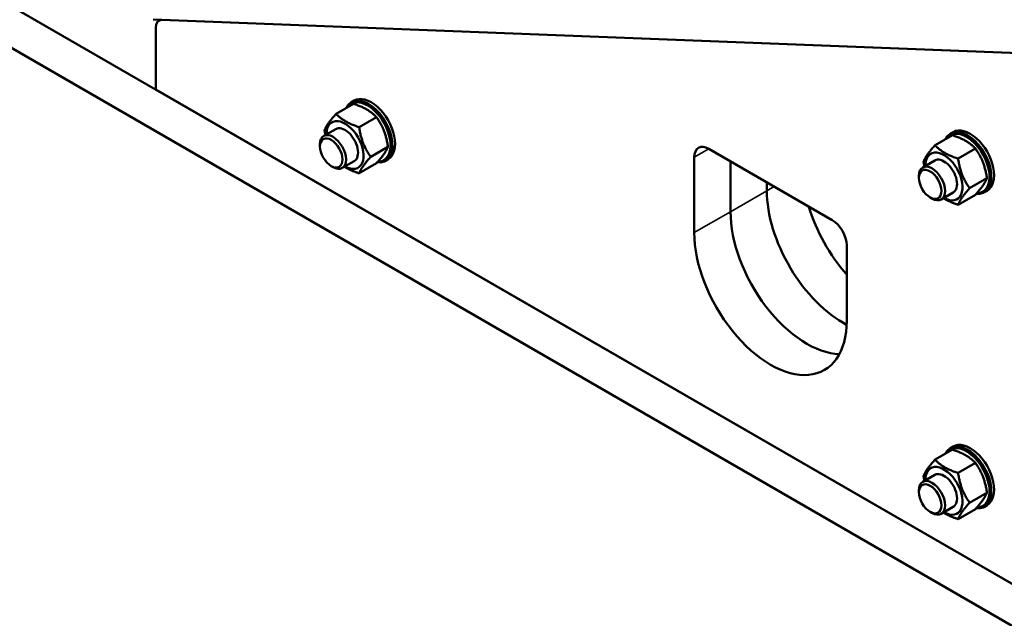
# Model space of a CAD drawing. Header units: millimetres. Extents: x 0 to 10500, y 0 to 7425.
# Tile 9 of 45: x 3143 to 4102, y 929 to 1512. Entities that reach past the tile are written whole.
import ezdxf

# ---------------------------------------------------------------- set-up
doc = ezdxf.new("R2010")
doc.units = ezdxf.units.MM
doc.header["$LTSCALE"] = 25
doc.layers.add('Visible (ISO)', color=7, linetype='Continuous', lineweight=50)
doc.layers.add('Visible Narrow (ISO)', color=7, linetype='Continuous', lineweight=35)

msp = doc.modelspace()

# ---------------------------------------------------------------- linework, layer by layer
at = {"layer": 'Visible (ISO)'}
for p, q in [((4443.665, 769.775), (1289.968, 2590.563)), ((1289.968, 2549.738), (4443.665, 728.951)), ((3273.117, 1512.067), (4124.815, 1478.932)), ((3278.78, 1511.031), (3280.103, 1511.795)), ((4124.52, 1478.943), (3281.798, 1511.729)), ((3275.674, 1504.165), (3275.674, 1444.115)), ((3275.674, 1444.115), (4139.609, 945.322)), ((3468.24, 1430.033), (3451.385, 1420.302)), ((3466.383, 1431.649), (3469.035, 1433.18)), ((3490.693, 1417.07), (3473.839, 1407.339)), ((3451.079, 1405.493), (3439.379, 1398.738)), ((4049.746, 1401.031), (4052.398, 1402.562)), ((4051.603, 1399.415), (4034.748, 1389.684)), ((3435.651, 1388.495), (3435.651, 1390.499)), ((3501.92, 1388.134), (3485.066, 1378.403)), ((3814.34, 1386.23), (3934.548, 1316.828)), ((4074.057, 1386.451), (4057.202, 1376.72)), ((3469.079, 1374.316), (3457.379, 1367.561)), ((3490.693, 1372.162), (3473.839, 1362.431)), ((3499.383, 1374.492), (3502.035, 1376.023)), ((3800.198, 1304.581), (3800.198, 1378.065)), ((3835.553, 1373.983), (3835.553, 1324.993)), ((3835.553, 1324.993), (3835.553, 1373.983)), ((4034.442, 1374.874), (4022.742, 1368.119)), ((3446.645, 1369.454), (3448.38, 1368.452)), ((3870.908, 1353.57), (3870.908, 1345.405)), ((3870.908, 1345.405), (3870.908, 1353.57)), ((4019.014, 1357.876), (4019.014, 1359.88)), ((4085.283, 1357.516), (4068.429, 1347.785)), ((4052.442, 1343.697), (4040.742, 1336.943)), ((4082.746, 1343.873), (4085.398, 1345.404)), ((4030.008, 1338.836), (4031.743, 1337.834)), ((4074.057, 1341.544), (4057.202, 1331.813)), ((3948.69, 1292.333), (3948.69, 1218.848)), ((4049.746, 1094.845), (4052.398, 1096.375)), ((4051.603, 1093.228), (4034.748, 1083.498)), ((4074.057, 1080.265), (4057.202, 1070.534)), ((4034.442, 1068.688), (4022.742, 1061.933)), ((4019.014, 1051.69), (4019.014, 1053.694)), ((4085.283, 1051.329), (4068.429, 1041.598)), ((4052.442, 1037.511), (4040.742, 1030.756)), ((4082.746, 1037.687), (4085.398, 1039.218)), ((4030.008, 1032.649), (4031.743, 1031.648)), ((4074.057, 1035.358), (4057.202, 1025.627))]:
    msp.add_line(p, q, dxfattribs=at)
for centre, major_axis, start_param, end_param in [((3286.28, 1498.041), (-7.5, 12.99), 5.9341195, 7.0685835), ((3482.883, 1403.071), (16.5, -28.579), 5.8756234, 9.8026209), ((3481.999, 1402.56), (-15.875, 27.496), 2.8154408, 6.5444829), ((3485.535, 1404.601), (16.5, -28.579), 0, 3.1415927), ((3460.079, 1389.905), (12.775, -22.127), 5.4941087, 10.2138545), ((3448.379, 1383.15), (9, -15.588), 5.4978279, 10.2101354), ((3460.079, 1389.905), (9, -15.589), 6.2805289, 9.4274344), ((4066.246, 1372.452), (16.5, -28.579), 5.8756234, 9.8026209), ((4065.363, 1371.942), (-15.875, 27.496), 2.8154408, 6.5444829), ((4068.898, 1373.983), (16.5, -28.579), 0, 3.1415927), ((3814.34, 1369.9), (-10, 17.321), 5.4977871, 7.0685835), ((4043.442, 1359.286), (12.775, -22.127), 5.4941087, 10.2138545), ((4043.442, 1359.286), (9, -15.589), 6.2805289, 9.4274344), ((4031.742, 1352.531), (9, -15.588), 5.4978279, 10.2101354), ((3945.154, 1302.539), (52.5, -90.933), 3.9269908, 5.5443396), ((3945.154, 1302.539), (-52.5, 90.933), 0.7853982, 2.402747), ((3909.799, 1282.127), (52.5, -90.933), 3.9269908, 5.9397566), ((3909.799, 1282.127), (52.5, -90.933), 3.9269908, 5.9397566), ((3980.51, 1322.952), (-52.5, 90.933), 1.1762243, 1.9132834), ((3980.51, 1322.952), (52.5, -90.933), 4.3178169, 5.0548761), ((3934.548, 1300.498), (10, -17.321), 0.7853982, 2.3561945), ((3874.444, 1261.715), (52.5, -90.933), 3.9269908, 7.0685835), ((4066.246, 1066.266), (16.5, -28.579), 5.8756234, 9.8026209), ((4065.363, 1065.755), (-15.875, 27.496), 2.8154408, 6.5444829), ((4068.898, 1067.797), (16.5, -28.579), 0, 3.1415927), ((4043.442, 1053.1), (12.775, -22.127), 5.4941087, 10.2138545), ((4031.742, 1046.345), (9, -15.588), 5.4978279, 10.2101354), ((4043.442, 1053.1), (9, -15.589), 6.2805289, 9.4274344)]:
    msp.add_ellipse(centre, major_axis=major_axis, ratio=0.5773503, start_param=start_param, end_param=end_param, dxfattribs=at)
for centre in [(3446.644, 1382.148), (4030.007, 1351.529), (4030.007, 1045.343)]:
    msp.add_ellipse(centre, major_axis=(-7.773, 13.463), ratio=0.5773503, dxfattribs=at)
for points, weights in [([(3490.693, 1417.07), (3482.708, 1425.423), (3468.24, 1430.033)], [1, 1.15470053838, 1]), ([(3440.158, 1404.331), (3442.531, 1410.445), (3451.385, 1420.302)], [1, 1.15470053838, 1]), ([(3451.385, 1420.302), (3459.371, 1411.949), (3473.839, 1407.339)], [1, 1.15470053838, 1]), ([(3501.92, 1388.134), (3499.548, 1404.473), (3490.693, 1417.07)], [1, 1.15470053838, 1]), ([(3440.957, 1399.649), (3440.514, 1401.88), (3440.158, 1404.331)], [1.03558127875, 1.02050976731, 1]), ([(3473.839, 1407.339), (3476.211, 1391), (3485.066, 1378.403)], [1, 1.15470053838, 1]), ([(4074.057, 1386.451), (4066.071, 1394.804), (4051.603, 1399.415)], [1, 1.15470053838, 1]), ([(3490.693, 1372.162), (3499.548, 1382.019), (3501.92, 1388.134)], [1, 1.15470053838, 1]), ([(4023.521, 1373.712), (4025.894, 1379.827), (4034.748, 1389.684)], [1, 1.15470053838, 1]), ([(4034.748, 1389.684), (4042.734, 1381.331), (4057.202, 1376.72)], [1, 1.15470053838, 1]), ([(4085.283, 1357.516), (4082.911, 1373.854), (4074.057, 1386.451)], [1, 1.15470053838, 1]), ([(3485.066, 1378.403), (3476.211, 1368.546), (3473.839, 1362.431)], [1, 1.15470053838, 1]), ([(4024.32, 1369.031), (4023.877, 1371.261), (4023.521, 1373.712)], [1.03558127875, 1.02050976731, 1]), ([(4057.202, 1376.72), (4059.574, 1360.381), (4068.429, 1347.785)], [1, 1.15470053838, 1]), ([(3473.839, 1362.431), (3465.099, 1365.217), (3459.461, 1368.763)], [1, 1.08806452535, 1.07586617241]), ([(4074.057, 1341.544), (4082.911, 1351.401), (4085.283, 1357.516)], [1, 1.15470053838, 1]), ([(4068.429, 1347.785), (4059.574, 1337.928), (4057.202, 1331.813)], [1, 1.15470053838, 1]), ([(4057.202, 1331.813), (4048.462, 1334.598), (4042.824, 1338.144)], [1, 1.08806452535, 1.07586617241]), ([(4074.057, 1080.265), (4066.071, 1088.618), (4051.603, 1093.228)], [1, 1.15470053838, 1]), ([(4023.521, 1067.526), (4025.894, 1073.64), (4034.748, 1083.498)], [1, 1.15470053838, 1]), ([(4034.748, 1083.498), (4042.734, 1075.145), (4057.202, 1070.534)], [1, 1.15470053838, 1]), ([(4085.283, 1051.329), (4082.911, 1067.668), (4074.057, 1080.265)], [1, 1.15470053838, 1]), ([(4024.32, 1062.844), (4023.877, 1065.075), (4023.521, 1067.526)], [1.03558127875, 1.02050976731, 1]), ([(4057.202, 1070.534), (4059.574, 1054.195), (4068.429, 1041.598)], [1, 1.15470053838, 1]), ([(4074.057, 1035.358), (4082.911, 1045.215), (4085.283, 1051.329)], [1, 1.15470053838, 1]), ([(4068.429, 1041.598), (4059.574, 1031.741), (4057.202, 1025.627)], [1, 1.15470053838, 1]), ([(4057.202, 1025.627), (4048.462, 1028.412), (4042.824, 1031.958)], [1, 1.08806452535, 1.07586617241])]:
    msp.add_rational_spline(points, weights, degree=2, dxfattribs=at)
at = {"layer": 'Visible Narrow (ISO)'}
for p, q in [((3800.198, 1378.065), (3814.34, 1386.23)), ((3870.908, 1345.405), (3835.553, 1324.993)), ((3877.979, 1349.488), (3870.908, 1345.405)), ((3835.553, 1324.993), (3800.198, 1304.581))]:
    msp.add_line(p, q, dxfattribs=at)

doc.saveas('drawing.dxf')
